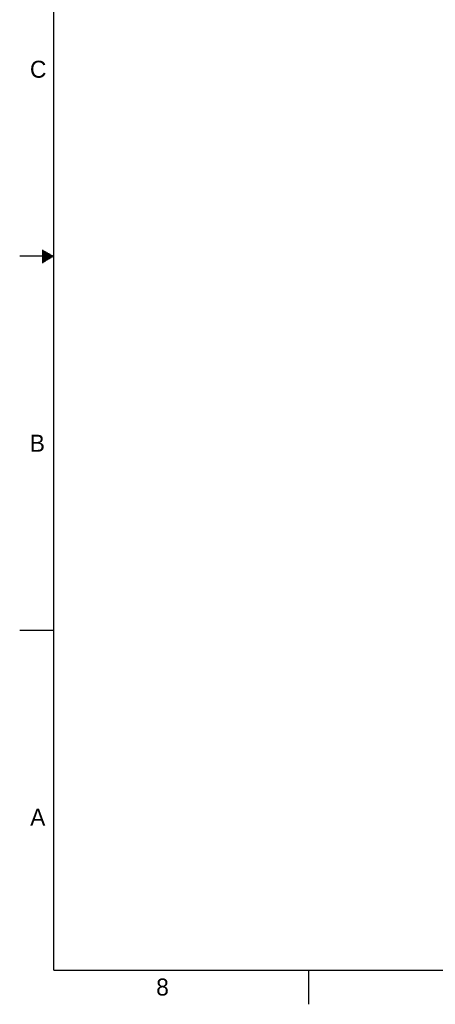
# Model space of a CAD drawing. Header units: inches. Extents: x 0 to 34, y 0 to 22.
# Tile 1 of 29: x 0 to 6.1, y 0 to 14.5. Entities that reach past the tile are written whole.
import ezdxf

# ---------------------------------------------------------------- set-up
doc = ezdxf.new("R2010")
doc.units = ezdxf.units.IN
doc.header["$LTSCALE"] = 1.87
doc.header["$MEASUREMENT"] = 0
doc.layers.get('0').update_dxf_attribs({"linetype": 'CONTINUOUS'})
doc.styles.add('TEXTSTYLE_2', font='txt')

msp = doc.modelspace()

# ---------------------------------------------------------------- linework, layer by layer
at = {"color": 2, "linetype": 'CONTINUOUS'}
for p, q in [((0.33, 11.09), (0.344, 11.09)), ((0.33, 11.08), (0.361, 11.08)), ((0.33, 11.07), (0.379, 11.07)), ((0.33, 11.06), (0.396, 11.06)), ((0.33, 11.05), (0.413, 11.05)), ((0.33, 11.04), (0.431, 11.04)), ((0.33, 11.03), (0.448, 11.03)), ((0.33, 11.02), (0.465, 11.02)), ((0.33, 11.01), (0.483, 11.01)), ((0.5, 11), (0, 11)), ((0.33, 10.99), (0.483, 10.99)), ((0.33, 10.98), (0.465, 10.98)), ((0.33, 10.97), (0.448, 10.97)), ((0.33, 10.96), (0.431, 10.96)), ((0.33, 10.95), (0.413, 10.95)), ((0.33, 10.94), (0.396, 10.94)), ((0.33, 10.93), (0.379, 10.93)), ((0.33, 10.92), (0.361, 10.92)), ((0.33, 10.91), (0.344, 10.91)), ((0, 5.5), (0.5, 5.5)), ((4.25, 0), (4.25, 0.5))]:
    msp.add_line(p, q, dxfattribs=at)
at = {"color": 7, "linetype": 'CONTINUOUS', "const_width": 0.02}
for points in [[(0.5, 21.5), (0.5, 0.5)], [(0.5, 0.5), (33.5, 0.5)]]:
    msp.add_lwpolyline(points, dxfattribs=at)

# ---------------------------------------------------------------- texts
at = {"color": 2, "linetype": 'CONTINUOUS', "char_height": 0.25, "width": 0.25, "attachment_point": 1, "line_spacing_factor": 0.9, "style": 'TEXTSTYLE_2'}
for s, insert in [('C', (0.151, 13.875)), ('B', (0.148, 8.376)), ('A', (0.154, 2.876)), ('8', (2.007, 0.379))]:
    msp.add_mtext(s, dxfattribs=dict(at, insert=insert))

doc.saveas('drawing.dxf')
